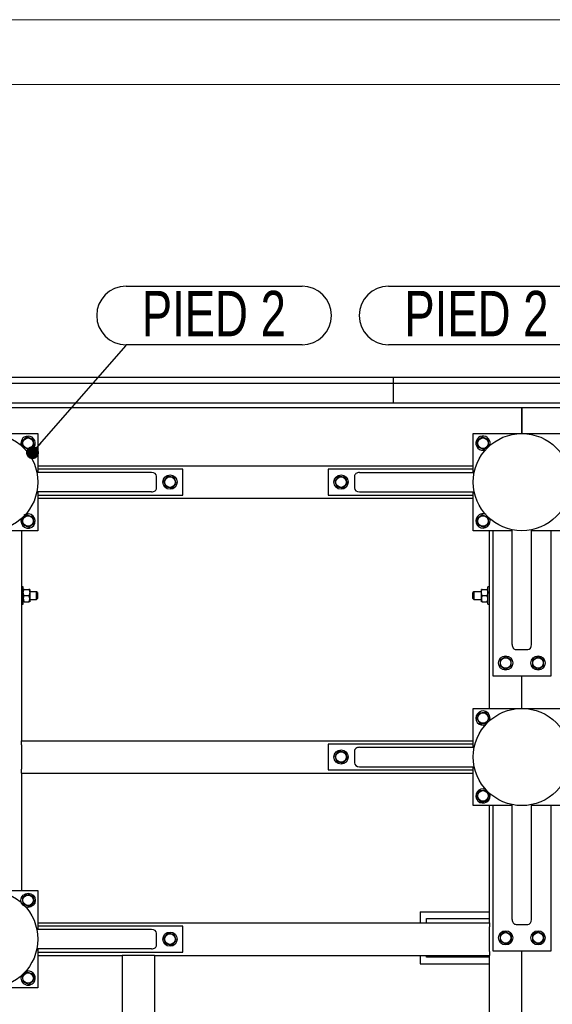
# Model space of a CAD drawing. Header units: millimetres. Extents: x 0 to 841, y 0 to 594.
# Tile 36 of 92: x 298 to 339, y 518 to 594. Entities that reach past the tile are written whole.
import ezdxf

# ---------------------------------------------------------------- set-up
doc = ezdxf.new("R2010")
doc.units = ezdxf.units.MM
doc.layers.add('NOTES', color=6, linetype='Continuous')
doc.layers.add('TRAIT-FORT', color=4, linetype='Continuous', lineweight=25)
doc.styles.add('SLDTEXTSTYLE0', font='TXT', dxfattribs={"width": 0.75})
doc.dimstyles.new('SLDDIMSTYLE3', dxfattribs={"dimtxt": 0.18, "dimasz": 1, "dimexe": 0, "dimexo": 0.0625, "dimgap": 0, "dimtad": 0, "dimtih": 1, "dimtoh": 1, "dimdec": 0, "dimrnd": 1e-09, "dimzin": 0, "dimdsep": 46, "dimtxsty": 'Standard', "dimblk1": 'DOT', "dimblk2": 'DOT', "dimsah": 1, "dimcen": 0.09, "dimadec": 0, "dimazin": 0, "dimtfac": 1, "dimtdec": 0, "dimtofl": 0, "dimtmove": 0, "dimatfit": 3, "dimldrblk": 'DOT', "dimfxl": 1, "dimfrac": 2, "dimtolj": 1, "dimtzin": 0, "dimarcsym": 0})

# ---------------------------------------------------------------- blocks, each defined once
blk = doc.blocks.new('SW_NOTE_8')
at = {"layer": 'NOTES', "color": 0}
for p, q in [((-13.585, 4.574), (0, 4.574)), ((0, 0.046), (-13.585, 0.046))]:
    blk.add_line(p, q, dxfattribs=at)
for centre, start, end in [((-13.585, 2.31), 90, 270), ((0, 2.31), 270, 90)]:
    blk.add_arc(centre, 2.264, start, end, dxfattribs=at)
at = {"layer": 'NOTES', "color": 0, "insert": (-6.801, 4.208), "char_height": 3.5, "attachment_point": 2, "style": 'SLDTEXTSTYLE0'}
blk.add_mtext('PIED 2', dxfattribs=at)
blk = doc.blocks.new('SW_NOTE_11')
at = {"layer": 'NOTES', "color": 0}
for p, q in [((0, 4.574), (13.585, 4.574)), ((13.585, 0.046), (0, 0.046))]:
    blk.add_line(p, q, dxfattribs=at)
for centre, start, end in [((0, 2.31), 90, 270), ((13.585, 2.31), 270, 90)]:
    blk.add_arc(centre, 2.264, start, end, dxfattribs=at)
at = {"layer": 'NOTES', "color": 0, "insert": (6.776, 4.208), "char_height": 3.5, "attachment_point": 2, "style": 'SLDTEXTSTYLE0'}
blk.add_mtext('PIED 2', dxfattribs=at)
blk = doc.blocks.new('_Dot')
at = {"color": 0, "linetype": 'ByBlock', "lineweight": -2}
blk.add_line((-0.5, 0), (-1, 0), dxfattribs=at)
at = {"color": 0, "linetype": 'ByBlock', "const_width": 0.5}
blk.add_lwpolyline([(-0.25, 0, 1), (0.25, 0, 1)], format="xyb", close=True, dxfattribs=at)

msp = doc.modelspace()

# ---------------------------------------------------------------- linework, layer by layer
at = {"color": 7, "linetype": 'Continuous', "lineweight": 18}
for p, q in [((841, 594), (0, 594)), ((836, 589), (5, 589))]:
    msp.add_line(p, q, dxfattribs=at)
at = {"layer": 'TRAIT-FORT', "color": 4, "linetype": 'Continuous', "lineweight": 25}
for p, q in [((217.06, 566.436), (327.034, 566.436)), ((327.059, 565.936), (217.06, 565.936)), ((327.034, 566.436), (327.034, 565.936)), ((327.059, 565.936), (327.059, 566.436)), ((327.059, 566.436), (437.009, 566.436)), ((327.059, 565.636), (327.059, 565.936)), ((327.06, 565.786), (327.059, 565.786)), ((437.059, 565.936), (327.06, 565.936)), ((327.06, 565.636), (327.06, 565.936)), ((327.059, 564.736), (327.059, 565.636)), ((327.059, 565.386), (327.06, 565.386)), ((327.06, 564.986), (327.059, 564.986)), ((327.06, 564.736), (327.06, 565.636)), ((327.059, 564.436), (217.06, 564.436)), ((327.059, 564.436), (327.059, 564.736)), ((327.059, 564.586), (327.06, 564.586)), ((327.06, 564.436), (327.059, 564.436)), ((327.06, 564.436), (327.06, 564.736)), ((437.059, 564.436), (327.06, 564.436)), ((295.865, 564.086), (336.955, 564.086)), ((336.955, 562.086), (336.955, 564.086)), ((336.965, 564.086), (386.705, 564.086)), ((336.965, 564.086), (336.965, 562.086)), ((292.11, 562.086), (299.61, 562.086)), ((299.61, 562.086), (299.61, 559.086)), ((333.21, 559.086), (333.21, 562.086)), ((333.21, 562.086), (340.71, 562.086)), ((308.39, 559.086), (299.534, 559.086)), ((299.61, 559.586), (333.21, 559.586)), ((299.61, 559.336), (299.61, 559.086)), ((310.81, 559.336), (299.61, 559.336)), ((310.81, 557.336), (310.81, 559.336)), ((322.01, 559.336), (322.01, 557.336)), ((333.21, 559.336), (322.01, 559.336)), ((324.43, 559.086), (333.286, 559.086)), ((333.21, 559.086), (333.21, 559.336)), ((308.772, 557.886), (308.772, 558.786)), ((324.048, 558.786), (324.048, 557.886)), ((308.39, 557.586), (299.534, 557.586)), ((299.61, 557.586), (299.61, 557.336)), ((299.61, 557.586), (299.61, 554.586)), ((324.43, 557.586), (333.286, 557.586)), ((333.21, 557.336), (333.21, 557.586)), ((333.21, 554.586), (333.21, 557.586)), ((299.61, 557.336), (310.81, 557.336)), ((299.61, 557.086), (333.21, 557.086)), ((322.01, 557.336), (333.21, 557.336)), ((299.61, 554.586), (296.61, 554.586)), ((298.36, 554.586), (298.36, 538.386)), ((336.21, 554.586), (333.21, 554.586)), ((334.46, 540.886), (334.46, 554.586)), ((334.71, 554.586), (334.71, 543.386)), ((336.21, 554.586), (334.71, 554.586)), ((336.21, 545.806), (336.21, 554.662)), ((337.71, 545.806), (337.71, 554.662)), ((340.71, 554.586), (337.71, 554.586)), ((339.21, 554.586), (337.71, 554.586)), ((339.21, 543.386), (339.21, 554.586)), ((298.485, 550.261), (298.36, 550.261)), ((298.485, 548.911), (298.485, 550.261)), ((298.558, 550.061), (298.911, 550.061)), ((298.985, 550.061), (298.985, 549.824)), ((299.51, 549.886), (298.985, 549.886)), ((298.985, 549.824), (298.985, 549.349)), ((299.585, 549.811), (299.51, 549.886)), ((299.51, 549.286), (299.51, 549.886)), ((299.585, 549.811), (299.585, 549.361)), ((333.26, 549.886), (333.185, 549.811)), ((333.185, 549.361), (333.185, 549.811)), ((333.835, 549.886), (333.26, 549.886)), ((333.26, 549.886), (333.26, 549.286)), ((333.835, 549.824), (333.835, 550.061)), ((333.835, 549.349), (333.835, 549.824)), ((333.908, 550.061), (334.261, 550.061)), ((334.46, 550.261), (334.335, 550.261)), ((334.335, 548.911), (334.335, 550.261)), ((298.558, 549.586), (298.911, 549.586)), ((298.558, 549.111), (298.911, 549.111)), ((298.985, 549.349), (298.985, 549.111)), ((298.985, 549.286), (299.51, 549.286)), ((299.51, 549.286), (299.585, 549.361)), ((333.185, 549.361), (333.26, 549.286)), ((333.26, 549.286), (333.835, 549.286)), ((333.835, 549.111), (333.835, 549.349)), ((333.908, 549.586), (334.261, 549.586)), ((333.908, 549.111), (334.261, 549.111)), ((298.36, 548.911), (298.485, 548.911)), ((334.335, 548.911), (334.46, 548.911)), ((336.51, 545.424), (337.41, 545.424)), ((334.71, 543.386), (339.21, 543.386)), ((336.96, 540.886), (336.96, 543.386)), ((333.21, 540.886), (340.71, 540.886)), ((333.21, 537.886), (333.21, 540.886)), ((298.36, 538.386), (333.21, 538.386)), ((298.36, 538.086), (298.36, 538.386)), ((298.36, 538.086), (298.36, 536.186)), ((322.01, 538.136), (322.01, 536.136)), ((333.21, 538.136), (322.01, 538.136)), ((324.43, 537.886), (333.286, 537.886)), ((333.21, 537.886), (333.21, 538.136)), ((324.048, 537.586), (324.048, 536.686)), ((298.36, 535.886), (298.36, 536.186)), ((322.01, 536.136), (333.21, 536.136)), ((324.43, 536.386), (333.286, 536.386)), ((333.21, 533.386), (333.21, 536.386)), ((333.21, 536.136), (333.21, 536.386)), ((298.36, 535.886), (333.21, 535.886)), ((298.36, 535.886), (298.36, 526.836)), ((336.21, 533.386), (333.21, 533.386)), ((334.46, 524.336), (334.46, 533.386)), ((334.71, 533.386), (334.71, 522.186)), ((336.21, 533.386), (334.71, 533.386)), ((336.21, 524.606), (336.21, 533.462)), ((337.71, 524.606), (337.71, 533.462)), ((340.71, 533.386), (337.71, 533.386)), ((339.21, 533.386), (337.71, 533.386)), ((339.21, 522.186), (339.21, 533.386)), ((296.61, 526.836), (299.61, 526.836)), ((299.61, 526.836), (299.61, 523.836)), ((329.11, 525.184), (334.46, 525.184)), ((329.11, 525.184), (329.11, 524.336)), ((299.61, 524.336), (334.46, 524.336)), ((310.81, 524.086), (299.61, 524.086)), ((299.61, 524.086), (299.61, 523.836)), ((310.81, 522.086), (310.81, 524.086)), ((329.61, 524.686), (334.46, 524.686)), ((329.61, 524.336), (329.61, 524.686)), ((334.46, 524.336), (334.46, 524.036)), ((334.46, 522.136), (334.46, 524.036)), ((336.51, 524.224), (337.41, 524.224)), ((308.39, 523.836), (299.534, 523.836)), ((308.772, 522.636), (308.772, 523.536)), ((308.39, 522.336), (299.534, 522.336)), ((299.61, 522.336), (299.61, 522.086)), ((299.61, 522.336), (299.61, 519.336)), ((299.61, 522.086), (310.81, 522.086)), ((299.61, 521.836), (306.11, 521.836)), ((306.11, 521.836), (306.11, 495.286)), ((306.41, 521.836), (306.11, 521.836)), ((308.31, 521.836), (306.41, 521.836)), ((308.61, 521.836), (308.31, 521.836)), ((308.61, 521.836), (334.46, 521.836)), ((308.61, 521.836), (308.61, 495.286)), ((329.11, 521.836), (329.11, 521.184)), ((329.61, 521.686), (329.61, 521.836)), ((334.46, 522.136), (334.46, 521.836)), ((334.46, 497.786), (334.46, 521.836)), ((334.71, 522.186), (339.21, 522.186)), ((336.96, 508.986), (336.96, 522.186)), ((329.11, 521.184), (334.46, 521.184)), ((334.46, 521.686), (329.61, 521.686)), ((299.61, 519.336), (292.11, 519.336))]:
    msp.add_line(p, q, dxfattribs=at)
for centre, radius in [((295.86, 558.336), 3.75), ((336.96, 558.336), 3.75), ((298.86, 561.336), 0.404), ((333.96, 561.336), 0.404), ((309.81, 558.336), 0.55), ((309.81, 558.336), 0.404), ((323.01, 558.336), 0.55), ((323.01, 558.336), 0.404), ((298.86, 555.336), 0.404), ((333.96, 555.336), 0.404), ((335.71, 544.386), 0.55), ((335.71, 544.386), 0.404), ((338.21, 544.386), 0.55), ((338.21, 544.386), 0.404), ((336.96, 537.136), 3.75), ((333.96, 540.136), 0.404), ((323.01, 537.136), 0.55), ((323.01, 537.136), 0.404), ((333.96, 534.136), 0.404), ((295.86, 523.086), 3.75), ((298.86, 526.086), 0.55), ((298.86, 526.086), 0.404), ((309.81, 523.086), 0.55), ((309.81, 523.086), 0.404), ((335.71, 523.186), 0.55), ((335.71, 523.186), 0.404), ((338.21, 523.186), 0.55), ((338.21, 523.186), 0.404), ((298.86, 520.086), 0.404)]:
    msp.add_circle(centre, radius, dxfattribs=at)
for centre, start, end in [((298.86, 561.336), 157.47733, 203.86844), ((298.86, 561.336), 246.32014, 157.47733), ((333.96, 561.336), 157.47733, 292.09229), ((333.96, 561.336), 337.23423, 157.47733), ((298.86, 555.336), 157.47733, 126.20395), ((333.96, 555.336), 62.88187, 157.47733), ((333.96, 555.336), 157.47733, 27.11767), ((333.96, 540.136), 67.47733, 292.3844), ((333.96, 540.136), 336.94747, 67.47733), ((333.96, 534.136), 67.47733, 22.14248), ((298.86, 520.086), 157.98127, 337.47733), ((298.86, 520.086), 337.47733, 112.01886)]:
    msp.add_arc(centre, 0.55, start, end, dxfattribs=at)
for centre, major_axis, start_param, end_param in [((308.39, 558.786), (-0.382, 0), 3.141593, 4.712389), ((324.43, 558.786), (0.382, 0), 1.570796, 3.141593), ((308.39, 557.886), (-0.382, 0), 1.570796, 3.141593), ((324.43, 557.886), (0.382, 0), 3.141593, 4.712389), ((336.51, 545.806), (0, 0.382), 1.570796, 3.141593), ((337.41, 545.806), (0, 0.382), 3.141593, 4.712389), ((324.43, 537.586), (0.382, 0), 1.570796, 3.141593), ((324.43, 536.686), (0.382, 0), 3.141593, 4.712389), ((336.51, 524.606), (0, 0.382), 1.570796, 3.141593), ((337.41, 524.606), (0, 0.382), 3.141593, 4.712389), ((308.39, 523.536), (-0.382, 0), 3.141593, 4.712389), ((308.39, 522.636), (-0.382, 0), 1.570796, 3.141593)]:
    msp.add_ellipse(centre, major_axis=major_axis, ratio=0.784416, start_param=start_param, end_param=end_param, dxfattribs=at)
for points, knots in [([(298.799, 561.823), (298.765, 561.798), (298.697, 561.746), (298.595, 561.669), (298.498, 561.595), (298.438, 561.55), (298.408, 561.527)], [0, 0, 0, 0, 0.264605, 0.534948, 0.765343, 1, 1, 1, 1]), ([(298.468, 561.04), (298.465, 561.071), (298.457, 561.132), (298.444, 561.237), (298.429, 561.353), (298.418, 561.445), (298.411, 561.503), (298.409, 561.519), (298.408, 561.527)], [0, 0, 0, 0, 0.192003, 0.385859, 0.637822, 0.896593, 0.948284, 1, 1, 1, 1]), ([(298.799, 561.823), (298.838, 561.807), (298.918, 561.773), (299.035, 561.723), (299.148, 561.676), (299.217, 561.647), (299.251, 561.632)], [0, 0, 0, 0, 0.2646049, 0.5349477, 0.7653431, 1, 1, 1, 1]), ([(299.312, 561.145), (299.304, 561.207), (299.291, 561.31), (299.273, 561.458), (299.26, 561.558), (299.253, 561.616), (299.251, 561.632)], [0, 0, 0, 0, 0.385549, 0.637642, 0.896546, 1, 1, 1, 1]), ([(333.899, 561.823), (333.865, 561.798), (333.797, 561.746), (333.695, 561.669), (333.598, 561.595), (333.538, 561.55), (333.508, 561.527)], [0, 0, 0, 0, 0.264605, 0.534948, 0.765343, 1, 1, 1, 1]), ([(333.568, 561.04), (333.565, 561.071), (333.557, 561.132), (333.544, 561.237), (333.529, 561.353), (333.518, 561.445), (333.511, 561.503), (333.509, 561.519), (333.508, 561.527)], [0, 0, 0, 0, 0.192003, 0.385859, 0.637822, 0.896593, 0.948284, 1, 1, 1, 1]), ([(333.899, 561.823), (333.938, 561.807), (334.018, 561.773), (334.135, 561.723), (334.248, 561.676), (334.317, 561.647), (334.351, 561.632)], [0, 0, 0, 0, 0.2646049, 0.5349477, 0.7653431, 1, 1, 1, 1]), ([(334.412, 561.145), (334.404, 561.207), (334.391, 561.31), (334.373, 561.458), (334.36, 561.558), (334.353, 561.616), (334.351, 561.632)], [0, 0, 0, 0, 0.385549, 0.637642, 0.896546, 1, 1, 1, 1]), ([(298.92, 560.849), (298.881, 560.866), (298.802, 560.899), (298.684, 560.949), (298.572, 560.996), (298.503, 561.026), (298.468, 561.04)], [0, 0, 0, 0, 0.264605, 0.534948, 0.765343, 1, 1, 1, 1]), ([(298.92, 560.849), (298.954, 560.875), (299.023, 560.927), (299.125, 561.004), (299.222, 561.077), (299.282, 561.122), (299.312, 561.145)], [0, 0, 0, 0, 0.264605, 0.534948, 0.765343, 1, 1, 1, 1]), ([(334.02, 560.849), (333.981, 560.866), (333.902, 560.899), (333.784, 560.949), (333.672, 560.996), (333.603, 561.026), (333.568, 561.04)], [0, 0, 0, 0, 0.264605, 0.534948, 0.765343, 1, 1, 1, 1]), ([(334.02, 560.849), (334.054, 560.875), (334.123, 560.927), (334.225, 561.004), (334.322, 561.077), (334.382, 561.122), (334.412, 561.145)], [0, 0, 0, 0, 0.264605, 0.534948, 0.765343, 1, 1, 1, 1]), ([(309.646, 558.799), (309.618, 558.766), (309.562, 558.701), (309.479, 558.604), (309.4, 558.511), (309.352, 558.454), (309.327, 558.425)], [0, 0, 0, 0, 0.264605, 0.534948, 0.765343, 1, 1, 1, 1]), ([(309.491, 557.963), (309.481, 557.992), (309.46, 558.05), (309.425, 558.149), (309.386, 558.26), (309.355, 558.347), (309.336, 558.402), (309.33, 558.418), (309.327, 558.425)], [0, 0, 0, 0, 0.1920027, 0.3858593, 0.637822, 0.8965932, 0.9482836, 1, 1, 1, 1]), ([(309.646, 558.799), (309.688, 558.791), (309.772, 558.775), (309.898, 558.752), (310.018, 558.73), (310.091, 558.716), (310.128, 558.71)], [0, 0, 0, 0, 0.264605, 0.534948, 0.765343, 1, 1, 1, 1]), ([(309.974, 557.874), (310.002, 557.906), (310.057, 557.972), (310.14, 558.069), (310.219, 558.161), (310.268, 558.218), (310.292, 558.247)], [0, 0, 0, 0, 0.264605, 0.534948, 0.765343, 1, 1, 1, 1]), ([(310.292, 558.247), (310.272, 558.306), (310.237, 558.403), (310.187, 558.544), (310.153, 558.639), (310.134, 558.694), (310.128, 558.71)], [0, 0, 0, 0, 0.385549, 0.637642, 0.896546, 1, 1, 1, 1]), ([(322.846, 558.799), (322.818, 558.766), (322.762, 558.701), (322.679, 558.604), (322.6, 558.511), (322.552, 558.454), (322.527, 558.425)], [0, 0, 0, 0, 0.264605, 0.534948, 0.765343, 1, 1, 1, 1]), ([(322.527, 558.425), (322.548, 558.367), (322.583, 558.269), (322.633, 558.128), (322.666, 558.033), (322.686, 557.979), (322.691, 557.963)], [0, 0, 0, 0, 0.385549, 0.637642, 0.896546, 1, 1, 1, 1]), ([(322.846, 558.799), (322.888, 558.791), (322.972, 558.775), (323.098, 558.752), (323.218, 558.73), (323.291, 558.716), (323.328, 558.71)], [0, 0, 0, 0, 0.264605, 0.534948, 0.765343, 1, 1, 1, 1]), ([(323.174, 557.874), (323.202, 557.906), (323.257, 557.972), (323.34, 558.069), (323.419, 558.161), (323.468, 558.218), (323.492, 558.247)], [0, 0, 0, 0, 0.264605, 0.534948, 0.765343, 1, 1, 1, 1]), ([(323.328, 558.71), (323.339, 558.681), (323.359, 558.622), (323.395, 558.523), (323.434, 558.412), (323.465, 558.325), (323.484, 558.27), (323.49, 558.255), (323.492, 558.247)], [0, 0, 0, 0, 0.192003, 0.385859, 0.637822, 0.896593, 0.948284, 1, 1, 1, 1]), ([(309.974, 557.874), (309.932, 557.881), (309.847, 557.897), (309.722, 557.92), (309.602, 557.942), (309.528, 557.956), (309.491, 557.963)], [0, 0, 0, 0, 0.264605, 0.534948, 0.765343, 1, 1, 1, 1]), ([(323.174, 557.874), (323.132, 557.881), (323.047, 557.897), (322.922, 557.92), (322.802, 557.942), (322.728, 557.956), (322.691, 557.963)], [0, 0, 0, 0, 0.264605, 0.534948, 0.765343, 1, 1, 1, 1]), ([(298.799, 555.823), (298.765, 555.798), (298.697, 555.746), (298.595, 555.669), (298.498, 555.595), (298.438, 555.55), (298.408, 555.527)], [0, 0, 0, 0, 0.264605, 0.534948, 0.765343, 1, 1, 1, 1]), ([(298.468, 555.04), (298.465, 555.071), (298.457, 555.132), (298.444, 555.237), (298.429, 555.353), (298.418, 555.445), (298.411, 555.503), (298.409, 555.519), (298.408, 555.527)], [0, 0, 0, 0, 0.192003, 0.385859, 0.637822, 0.896593, 0.948284, 1, 1, 1, 1]), ([(298.799, 555.823), (298.838, 555.807), (298.918, 555.773), (299.035, 555.723), (299.148, 555.676), (299.217, 555.647), (299.251, 555.632)], [0, 0, 0, 0, 0.2646049, 0.5349477, 0.7653431, 1, 1, 1, 1]), ([(298.92, 554.849), (298.954, 554.875), (299.023, 554.927), (299.125, 555.004), (299.222, 555.077), (299.282, 555.122), (299.312, 555.145)], [0, 0, 0, 0, 0.264605, 0.534948, 0.765343, 1, 1, 1, 1]), ([(299.312, 555.145), (299.304, 555.207), (299.291, 555.31), (299.273, 555.458), (299.26, 555.558), (299.253, 555.616), (299.251, 555.632)], [0, 0, 0, 0, 0.385549, 0.637642, 0.896546, 1, 1, 1, 1]), ([(333.899, 555.823), (333.865, 555.798), (333.797, 555.746), (333.695, 555.669), (333.598, 555.595), (333.538, 555.55), (333.508, 555.527)], [0, 0, 0, 0, 0.264605, 0.534948, 0.765343, 1, 1, 1, 1]), ([(333.568, 555.04), (333.565, 555.071), (333.557, 555.132), (333.544, 555.237), (333.529, 555.353), (333.518, 555.445), (333.511, 555.503), (333.509, 555.519), (333.508, 555.527)], [0, 0, 0, 0, 0.192003, 0.385859, 0.637822, 0.896593, 0.948284, 1, 1, 1, 1]), ([(333.899, 555.823), (333.938, 555.807), (334.018, 555.773), (334.135, 555.723), (334.248, 555.676), (334.317, 555.647), (334.351, 555.632)], [0, 0, 0, 0, 0.2646049, 0.5349477, 0.7653431, 1, 1, 1, 1]), ([(334.02, 554.849), (334.054, 554.875), (334.123, 554.927), (334.225, 555.004), (334.322, 555.077), (334.382, 555.122), (334.412, 555.145)], [0, 0, 0, 0, 0.264605, 0.534948, 0.765343, 1, 1, 1, 1]), ([(334.412, 555.145), (334.404, 555.207), (334.391, 555.31), (334.373, 555.458), (334.36, 555.558), (334.353, 555.616), (334.351, 555.632)], [0, 0, 0, 0, 0.385549, 0.637642, 0.896546, 1, 1, 1, 1]), ([(298.92, 554.849), (298.881, 554.866), (298.802, 554.899), (298.684, 554.949), (298.572, 554.996), (298.503, 555.026), (298.468, 555.04)], [0, 0, 0, 0, 0.264605, 0.534948, 0.765343, 1, 1, 1, 1]), ([(334.02, 554.849), (333.981, 554.866), (333.902, 554.899), (333.784, 554.949), (333.672, 554.996), (333.603, 555.026), (333.568, 555.04)], [0, 0, 0, 0, 0.264605, 0.534948, 0.765343, 1, 1, 1, 1]), ([(298.485, 549.824), (298.489, 549.866), (298.498, 549.948), (298.538, 550.024), (298.558, 550.061)], [0, 0, 0, 0, 0.504, 1, 1, 1, 1]), ([(298.558, 550.061), (298.549, 550.061), (298.524, 550.061), (298.496, 550.061), (298.485, 550.061), (298.485, 550.061), (298.485, 550.061)], [0, 0, 0, 0, 0.237039, 0.589019, 0.951631, 1, 1, 1, 1]), ([(298.558, 549.586), (298.541, 549.619), (298.506, 549.685), (298.486, 549.767), (298.485, 549.814), (298.485, 549.824)], [0, 0, 0, 0, 0.432385, 0.879554, 1, 1, 1, 1]), ([(298.911, 550.061), (298.929, 550.029), (298.963, 549.963), (298.983, 549.881), (298.985, 549.834), (298.985, 549.824)], [0, 0, 0, 0, 0.4323851, 0.8795539, 1, 1, 1, 1]), ([(298.985, 550.061), (298.985, 550.061), (298.984, 550.061), (298.974, 550.061), (298.946, 550.061), (298.921, 550.061), (298.911, 550.061)], [0, 0, 0, 0, 0.0483686, 0.3993299, 0.7629647, 1, 1, 1, 1]), ([(298.985, 549.824), (298.981, 549.782), (298.972, 549.699), (298.932, 549.624), (298.911, 549.586)], [0, 0, 0, 0, 0.504, 1, 1, 1, 1]), ([(333.835, 549.824), (333.839, 549.866), (333.848, 549.948), (333.888, 550.024), (333.908, 550.061)], [0, 0, 0, 0, 0.504, 1, 1, 1, 1]), ([(333.908, 550.061), (333.899, 550.061), (333.874, 550.061), (333.846, 550.061), (333.835, 550.061), (333.835, 550.061), (333.835, 550.061)], [0, 0, 0, 0, 0.237039, 0.589019, 0.951631, 1, 1, 1, 1]), ([(333.908, 549.586), (333.891, 549.619), (333.856, 549.685), (333.836, 549.767), (333.835, 549.814), (333.835, 549.824)], [0, 0, 0, 0, 0.432385, 0.879554, 1, 1, 1, 1]), ([(334.261, 550.061), (334.279, 550.029), (334.313, 549.963), (334.333, 549.881), (334.335, 549.834), (334.335, 549.824)], [0, 0, 0, 0, 0.4323851, 0.8795539, 1, 1, 1, 1]), ([(334.335, 550.061), (334.335, 550.061), (334.334, 550.061), (334.324, 550.061), (334.296, 550.061), (334.271, 550.061), (334.261, 550.061)], [0, 0, 0, 0, 0.0483686, 0.3993299, 0.7629647, 1, 1, 1, 1]), ([(334.335, 549.824), (334.331, 549.782), (334.322, 549.699), (334.282, 549.624), (334.261, 549.586)], [0, 0, 0, 0, 0.504, 1, 1, 1, 1]), ([(298.558, 549.586), (298.541, 549.554), (298.506, 549.488), (298.486, 549.406), (298.485, 549.359), (298.485, 549.349)], [0, 0, 0, 0, 0.432385, 0.879554, 1, 1, 1, 1]), ([(298.485, 549.349), (298.489, 549.307), (298.498, 549.224), (298.538, 549.149), (298.558, 549.111)], [0, 0, 0, 0, 0.504, 1, 1, 1, 1]), ([(298.558, 549.111), (298.549, 549.111), (298.524, 549.111), (298.496, 549.111), (298.485, 549.111), (298.485, 549.111), (298.485, 549.111)], [0, 0, 0, 0, 0.237039, 0.589019, 0.951631, 1, 1, 1, 1]), ([(298.985, 549.349), (298.981, 549.391), (298.972, 549.473), (298.932, 549.549), (298.911, 549.586)], [0, 0, 0, 0, 0.504, 1, 1, 1, 1]), ([(298.911, 549.111), (298.929, 549.144), (298.963, 549.21), (298.983, 549.292), (298.985, 549.339), (298.985, 549.349)], [0, 0, 0, 0, 0.432385, 0.879554, 1, 1, 1, 1]), ([(298.985, 549.111), (298.985, 549.111), (298.984, 549.111), (298.974, 549.111), (298.946, 549.111), (298.921, 549.111), (298.911, 549.111)], [0, 0, 0, 0, 0.048369, 0.39933, 0.762965, 1, 1, 1, 1]), ([(333.908, 549.586), (333.891, 549.554), (333.856, 549.488), (333.836, 549.406), (333.835, 549.359), (333.835, 549.349)], [0, 0, 0, 0, 0.432385, 0.879554, 1, 1, 1, 1]), ([(333.835, 549.349), (333.839, 549.307), (333.848, 549.224), (333.888, 549.149), (333.908, 549.111)], [0, 0, 0, 0, 0.504, 1, 1, 1, 1]), ([(333.908, 549.111), (333.899, 549.111), (333.874, 549.111), (333.846, 549.111), (333.835, 549.111), (333.835, 549.111), (333.835, 549.111)], [0, 0, 0, 0, 0.237039, 0.589019, 0.951631, 1, 1, 1, 1]), ([(334.335, 549.349), (334.331, 549.391), (334.322, 549.473), (334.282, 549.549), (334.261, 549.586)], [0, 0, 0, 0, 0.504, 1, 1, 1, 1]), ([(334.261, 549.111), (334.279, 549.144), (334.313, 549.21), (334.333, 549.292), (334.335, 549.339), (334.335, 549.349)], [0, 0, 0, 0, 0.432385, 0.879554, 1, 1, 1, 1]), ([(334.335, 549.111), (334.335, 549.111), (334.334, 549.111), (334.324, 549.111), (334.296, 549.111), (334.271, 549.111), (334.261, 549.111)], [0, 0, 0, 0, 0.048369, 0.39933, 0.762965, 1, 1, 1, 1]), ([(335.299, 544.655), (335.297, 544.613), (335.292, 544.527), (335.285, 544.399), (335.278, 544.278), (335.274, 544.203), (335.272, 544.165)], [0, 0, 0, 0, 0.264605, 0.534948, 0.765343, 1, 1, 1, 1]), ([(335.299, 544.655), (335.337, 544.674), (335.414, 544.713), (335.528, 544.771), (335.637, 544.826), (335.704, 544.859), (335.738, 544.876)], [0, 0, 0, 0, 0.264605, 0.534948, 0.765343, 1, 1, 1, 1]), ([(336.148, 544.607), (336.096, 544.641), (336.009, 544.698), (335.884, 544.78), (335.8, 544.835), (335.751, 544.867), (335.738, 544.876)], [0, 0, 0, 0, 0.385549, 0.637642, 0.896546, 1, 1, 1, 1]), ([(336.12, 544.117), (336.123, 544.16), (336.128, 544.246), (336.135, 544.373), (336.142, 544.495), (336.146, 544.57), (336.148, 544.607)], [0, 0, 0, 0, 0.264605, 0.534948, 0.765343, 1, 1, 1, 1]), ([(337.799, 544.655), (337.797, 544.613), (337.792, 544.527), (337.785, 544.399), (337.778, 544.278), (337.774, 544.203), (337.772, 544.165)], [0, 0, 0, 0, 0.264605, 0.534948, 0.765343, 1, 1, 1, 1]), ([(337.799, 544.655), (337.837, 544.674), (337.914, 544.713), (338.028, 544.771), (338.137, 544.826), (338.204, 544.859), (338.238, 544.876)], [0, 0, 0, 0, 0.264605, 0.534948, 0.765343, 1, 1, 1, 1]), ([(338.648, 544.607), (338.596, 544.641), (338.509, 544.698), (338.384, 544.78), (338.3, 544.835), (338.251, 544.867), (338.238, 544.876)], [0, 0, 0, 0, 0.385549, 0.637642, 0.896546, 1, 1, 1, 1]), ([(338.62, 544.117), (338.623, 544.16), (338.628, 544.246), (338.635, 544.373), (338.642, 544.495), (338.646, 544.57), (338.648, 544.607)], [0, 0, 0, 0, 0.264605, 0.534948, 0.765343, 1, 1, 1, 1]), ([(335.682, 543.896), (335.656, 543.913), (335.604, 543.947), (335.517, 544.005), (335.418, 544.069), (335.341, 544.12), (335.292, 544.152), (335.279, 544.161), (335.272, 544.165)], [0, 0, 0, 0, 0.192003, 0.385859, 0.637822, 0.896593, 0.948284, 1, 1, 1, 1]), ([(336.12, 544.117), (336.082, 544.098), (336.005, 544.059), (335.891, 544.002), (335.783, 543.947), (335.716, 543.913), (335.682, 543.896)], [0, 0, 0, 0, 0.264605, 0.534948, 0.765343, 1, 1, 1, 1]), ([(338.182, 543.896), (338.156, 543.913), (338.104, 543.947), (338.017, 544.005), (337.918, 544.069), (337.841, 544.12), (337.792, 544.152), (337.779, 544.161), (337.772, 544.165)], [0, 0, 0, 0, 0.192003, 0.385859, 0.637822, 0.896593, 0.948284, 1, 1, 1, 1]), ([(338.62, 544.117), (338.582, 544.098), (338.505, 544.059), (338.391, 544.002), (338.283, 543.947), (338.216, 543.913), (338.182, 543.896)], [0, 0, 0, 0, 0.264605, 0.534948, 0.765343, 1, 1, 1, 1]), ([(333.473, 540.076), (333.489, 540.115), (333.523, 540.194), (333.573, 540.312), (333.62, 540.424), (333.649, 540.493), (333.664, 540.528)], [0, 0, 0, 0, 0.264605, 0.534948, 0.765343, 1, 1, 1, 1]), ([(333.473, 540.076), (333.499, 540.042), (333.55, 539.973), (333.627, 539.871), (333.701, 539.774), (333.746, 539.714), (333.769, 539.684)], [0, 0, 0, 0, 0.264605, 0.534948, 0.765343, 1, 1, 1, 1]), ([(333.664, 540.528), (333.694, 540.531), (333.756, 540.539), (333.86, 540.552), (333.977, 540.567), (334.068, 540.578), (334.126, 540.585), (334.143, 540.587), (334.151, 540.588)], [0, 0, 0, 0, 0.192003, 0.385859, 0.637822, 0.896593, 0.948284, 1, 1, 1, 1]), ([(334.447, 540.197), (334.421, 540.231), (334.369, 540.3), (334.292, 540.401), (334.219, 540.499), (334.174, 540.558), (334.151, 540.588)], [0, 0, 0, 0, 0.264605, 0.534948, 0.765343, 1, 1, 1, 1]), ([(334.447, 540.197), (334.43, 540.158), (334.397, 540.078), (334.347, 539.961), (334.3, 539.848), (334.27, 539.78), (334.256, 539.745)], [0, 0, 0, 0, 0.264605, 0.534948, 0.765343, 1, 1, 1, 1]), ([(333.769, 539.684), (333.831, 539.692), (333.933, 539.705), (334.082, 539.723), (334.182, 539.736), (334.239, 539.743), (334.256, 539.745)], [0, 0, 0, 0, 0.385549, 0.637642, 0.896546, 1, 1, 1, 1]), ([(322.846, 537.599), (322.818, 537.566), (322.762, 537.501), (322.679, 537.404), (322.6, 537.311), (322.552, 537.254), (322.527, 537.225)], [0, 0, 0, 0, 0.264605, 0.534948, 0.765343, 1, 1, 1, 1]), ([(322.527, 537.225), (322.548, 537.167), (322.583, 537.069), (322.633, 536.928), (322.666, 536.833), (322.686, 536.779), (322.691, 536.763)], [0, 0, 0, 0, 0.3855495, 0.6376419, 0.8965462, 1, 1, 1, 1]), ([(322.846, 537.599), (322.888, 537.591), (322.972, 537.575), (323.098, 537.552), (323.218, 537.53), (323.291, 537.516), (323.328, 537.51)], [0, 0, 0, 0, 0.264605, 0.534948, 0.765343, 1, 1, 1, 1]), ([(323.174, 536.674), (323.202, 536.706), (323.257, 536.772), (323.34, 536.869), (323.419, 536.961), (323.468, 537.018), (323.492, 537.047)], [0, 0, 0, 0, 0.264605, 0.534948, 0.765343, 1, 1, 1, 1]), ([(323.328, 537.51), (323.339, 537.481), (323.359, 537.422), (323.395, 537.323), (323.434, 537.212), (323.465, 537.125), (323.484, 537.07), (323.49, 537.055), (323.492, 537.047)], [0, 0, 0, 0, 0.1920027, 0.3858593, 0.637822, 0.8965932, 0.9482836, 1, 1, 1, 1]), ([(323.174, 536.674), (323.132, 536.681), (323.047, 536.697), (322.922, 536.72), (322.802, 536.742), (322.728, 536.756), (322.691, 536.763)], [0, 0, 0, 0, 0.2646049, 0.5349477, 0.7653431, 1, 1, 1, 1]), ([(333.473, 534.076), (333.489, 534.115), (333.523, 534.194), (333.573, 534.312), (333.62, 534.424), (333.649, 534.493), (333.664, 534.528)], [0, 0, 0, 0, 0.264605, 0.534948, 0.765343, 1, 1, 1, 1]), ([(333.473, 534.076), (333.499, 534.042), (333.55, 533.973), (333.627, 533.871), (333.701, 533.774), (333.746, 533.714), (333.769, 533.684)], [0, 0, 0, 0, 0.264605, 0.534948, 0.765343, 1, 1, 1, 1]), ([(333.664, 534.528), (333.694, 534.531), (333.756, 534.539), (333.86, 534.552), (333.977, 534.567), (334.068, 534.578), (334.126, 534.585), (334.143, 534.587), (334.151, 534.588)], [0, 0, 0, 0, 0.192003, 0.385859, 0.637822, 0.896593, 0.948284, 1, 1, 1, 1]), ([(334.447, 534.197), (334.421, 534.231), (334.369, 534.3), (334.292, 534.401), (334.219, 534.499), (334.174, 534.558), (334.151, 534.588)], [0, 0, 0, 0, 0.264605, 0.534948, 0.765343, 1, 1, 1, 1]), ([(334.447, 534.197), (334.43, 534.158), (334.397, 534.078), (334.347, 533.961), (334.3, 533.848), (334.27, 533.78), (334.256, 533.745)], [0, 0, 0, 0, 0.264605, 0.534948, 0.765343, 1, 1, 1, 1]), ([(333.769, 533.684), (333.831, 533.692), (333.933, 533.705), (334.082, 533.723), (334.182, 533.736), (334.239, 533.743), (334.256, 533.745)], [0, 0, 0, 0, 0.385549, 0.637642, 0.896546, 1, 1, 1, 1]), ([(298.799, 526.573), (298.765, 526.548), (298.697, 526.496), (298.595, 526.419), (298.498, 526.345), (298.438, 526.3), (298.408, 526.277)], [0, 0, 0, 0, 0.264605, 0.534948, 0.765343, 1, 1, 1, 1]), ([(298.408, 526.277), (298.415, 526.215), (298.428, 526.113), (298.447, 525.964), (298.459, 525.864), (298.466, 525.807), (298.468, 525.79)], [0, 0, 0, 0, 0.385549, 0.637642, 0.896546, 1, 1, 1, 1]), ([(298.799, 526.573), (298.838, 526.557), (298.918, 526.523), (299.035, 526.473), (299.148, 526.426), (299.217, 526.397), (299.251, 526.382)], [0, 0, 0, 0, 0.264605, 0.534948, 0.765343, 1, 1, 1, 1]), ([(299.251, 526.382), (299.255, 526.352), (299.263, 526.29), (299.276, 526.186), (299.29, 526.069), (299.302, 525.978), (299.309, 525.92), (299.311, 525.903), (299.312, 525.895)], [0, 0, 0, 0, 0.192003, 0.385859, 0.637822, 0.896593, 0.948284, 1, 1, 1, 1]), ([(298.92, 525.599), (298.881, 525.616), (298.802, 525.649), (298.684, 525.699), (298.572, 525.746), (298.503, 525.776), (298.468, 525.79)], [0, 0, 0, 0, 0.264605, 0.534948, 0.765343, 1, 1, 1, 1]), ([(298.92, 525.599), (298.954, 525.625), (299.023, 525.677), (299.125, 525.754), (299.222, 525.827), (299.282, 525.872), (299.312, 525.895)], [0, 0, 0, 0, 0.264605, 0.534948, 0.765343, 1, 1, 1, 1]), ([(309.646, 523.549), (309.618, 523.516), (309.562, 523.451), (309.479, 523.354), (309.4, 523.261), (309.352, 523.204), (309.327, 523.175)], [0, 0, 0, 0, 0.2646049, 0.5349477, 0.7653431, 1, 1, 1, 1]), ([(309.646, 523.549), (309.688, 523.541), (309.772, 523.525), (309.898, 523.502), (310.018, 523.48), (310.091, 523.466), (310.128, 523.46)], [0, 0, 0, 0, 0.264605, 0.534948, 0.765343, 1, 1, 1, 1]), ([(310.292, 522.997), (310.272, 523.056), (310.237, 523.153), (310.187, 523.294), (310.153, 523.389), (310.134, 523.444), (310.128, 523.46)], [0, 0, 0, 0, 0.385549, 0.637642, 0.896546, 1, 1, 1, 1]), ([(335.689, 523.677), (335.653, 523.654), (335.58, 523.607), (335.472, 523.539), (335.369, 523.473), (335.306, 523.433), (335.275, 523.413)], [0, 0, 0, 0, 0.2646049, 0.5349477, 0.7653431, 1, 1, 1, 1]), ([(335.275, 523.413), (335.277, 523.351), (335.282, 523.247), (335.288, 523.098), (335.293, 522.997), (335.295, 522.939), (335.296, 522.923)], [0, 0, 0, 0, 0.385549, 0.637642, 0.896546, 1, 1, 1, 1]), ([(335.689, 523.677), (335.726, 523.657), (335.803, 523.617), (335.916, 523.558), (336.024, 523.502), (336.09, 523.467), (336.124, 523.45)], [0, 0, 0, 0, 0.264605, 0.534948, 0.765343, 1, 1, 1, 1]), ([(336.124, 523.45), (336.125, 523.419), (336.128, 523.357), (336.132, 523.252), (336.137, 523.135), (336.141, 523.042), (336.144, 522.984), (336.145, 522.968), (336.145, 522.96)], [0, 0, 0, 0, 0.192003, 0.385859, 0.637822, 0.896593, 0.948284, 1, 1, 1, 1]), ([(338.189, 523.677), (338.153, 523.654), (338.08, 523.607), (337.972, 523.539), (337.869, 523.473), (337.806, 523.433), (337.775, 523.413)], [0, 0, 0, 0, 0.2646049, 0.5349477, 0.7653431, 1, 1, 1, 1]), ([(337.775, 523.413), (337.777, 523.351), (337.782, 523.247), (337.788, 523.098), (337.793, 522.997), (337.795, 522.939), (337.796, 522.923)], [0, 0, 0, 0, 0.385549, 0.637642, 0.896546, 1, 1, 1, 1]), ([(338.189, 523.677), (338.226, 523.657), (338.303, 523.617), (338.416, 523.558), (338.524, 523.502), (338.59, 523.467), (338.624, 523.45)], [0, 0, 0, 0, 0.264605, 0.534948, 0.765343, 1, 1, 1, 1]), ([(338.624, 523.45), (338.625, 523.419), (338.628, 523.357), (338.632, 523.252), (338.637, 523.135), (338.641, 523.042), (338.644, 522.984), (338.645, 522.968), (338.645, 522.96)], [0, 0, 0, 0, 0.192003, 0.385859, 0.637822, 0.896593, 0.948284, 1, 1, 1, 1]), ([(309.491, 522.713), (309.481, 522.742), (309.46, 522.8), (309.425, 522.899), (309.386, 523.01), (309.355, 523.097), (309.336, 523.152), (309.33, 523.168), (309.327, 523.175)], [0, 0, 0, 0, 0.192003, 0.385859, 0.637822, 0.896593, 0.948284, 1, 1, 1, 1]), ([(309.974, 522.624), (309.932, 522.631), (309.847, 522.647), (309.722, 522.67), (309.602, 522.692), (309.528, 522.706), (309.491, 522.713)], [0, 0, 0, 0, 0.264605, 0.534948, 0.765343, 1, 1, 1, 1]), ([(309.974, 522.624), (310.002, 522.656), (310.057, 522.722), (310.14, 522.819), (310.219, 522.911), (310.268, 522.968), (310.292, 522.997)], [0, 0, 0, 0, 0.264605, 0.534948, 0.765343, 1, 1, 1, 1]), ([(335.731, 522.696), (335.693, 522.716), (335.617, 522.755), (335.504, 522.814), (335.396, 522.871), (335.329, 522.905), (335.296, 522.923)], [0, 0, 0, 0, 0.2646049, 0.5349477, 0.7653431, 1, 1, 1, 1]), ([(335.731, 522.696), (335.767, 522.719), (335.84, 522.765), (335.947, 522.834), (336.05, 522.899), (336.113, 522.939), (336.145, 522.96)], [0, 0, 0, 0, 0.264605, 0.534948, 0.765343, 1, 1, 1, 1]), ([(338.231, 522.696), (338.193, 522.716), (338.117, 522.755), (338.004, 522.814), (337.896, 522.871), (337.829, 522.905), (337.796, 522.923)], [0, 0, 0, 0, 0.2646049, 0.5349477, 0.7653431, 1, 1, 1, 1]), ([(338.231, 522.696), (338.267, 522.719), (338.34, 522.765), (338.447, 522.834), (338.55, 522.899), (338.613, 522.939), (338.645, 522.96)], [0, 0, 0, 0, 0.264605, 0.534948, 0.765343, 1, 1, 1, 1]), ([(298.799, 520.573), (298.765, 520.548), (298.697, 520.496), (298.595, 520.419), (298.498, 520.345), (298.438, 520.3), (298.408, 520.277)], [0, 0, 0, 0, 0.264605, 0.534948, 0.765343, 1, 1, 1, 1]), ([(298.408, 520.277), (298.415, 520.215), (298.428, 520.113), (298.447, 519.964), (298.459, 519.864), (298.466, 519.807), (298.468, 519.79)], [0, 0, 0, 0, 0.385549, 0.637642, 0.896546, 1, 1, 1, 1]), ([(298.799, 520.573), (298.838, 520.557), (298.918, 520.523), (299.035, 520.473), (299.148, 520.426), (299.217, 520.397), (299.251, 520.382)], [0, 0, 0, 0, 0.264605, 0.534948, 0.765343, 1, 1, 1, 1]), ([(299.251, 520.382), (299.255, 520.352), (299.263, 520.29), (299.276, 520.186), (299.29, 520.069), (299.302, 519.978), (299.309, 519.92), (299.311, 519.903), (299.312, 519.895)], [0, 0, 0, 0, 0.192003, 0.385859, 0.637822, 0.896593, 0.948284, 1, 1, 1, 1]), ([(298.92, 519.599), (298.881, 519.616), (298.802, 519.649), (298.684, 519.699), (298.572, 519.746), (298.503, 519.776), (298.468, 519.79)], [0, 0, 0, 0, 0.264605, 0.534948, 0.765343, 1, 1, 1, 1]), ([(298.92, 519.599), (298.954, 519.625), (299.023, 519.677), (299.125, 519.754), (299.222, 519.827), (299.282, 519.872), (299.312, 519.895)], [0, 0, 0, 0, 0.264605, 0.534948, 0.765343, 1, 1, 1, 1])]:
    msp.add_open_spline(points, degree=3, knots=knots, dxfattribs=at)

# ---------------------------------------------------------------- block references
at = {"layer": 'NOTES', "color": 211}
for name, p in [('SW_NOTE_11', (306.415, 568.876)), ('SW_NOTE_8', (340.252, 568.876))]:
    msp.add_blockref(name, p, dxfattribs=at)

# ---------------------------------------------------------------- leaders
msp.add_leader([(299.198, 560.607), (306.415, 568.876)], dimstyle='SLDDIMSTYLE3', dxfattribs=at)

doc.saveas('drawing.dxf')
